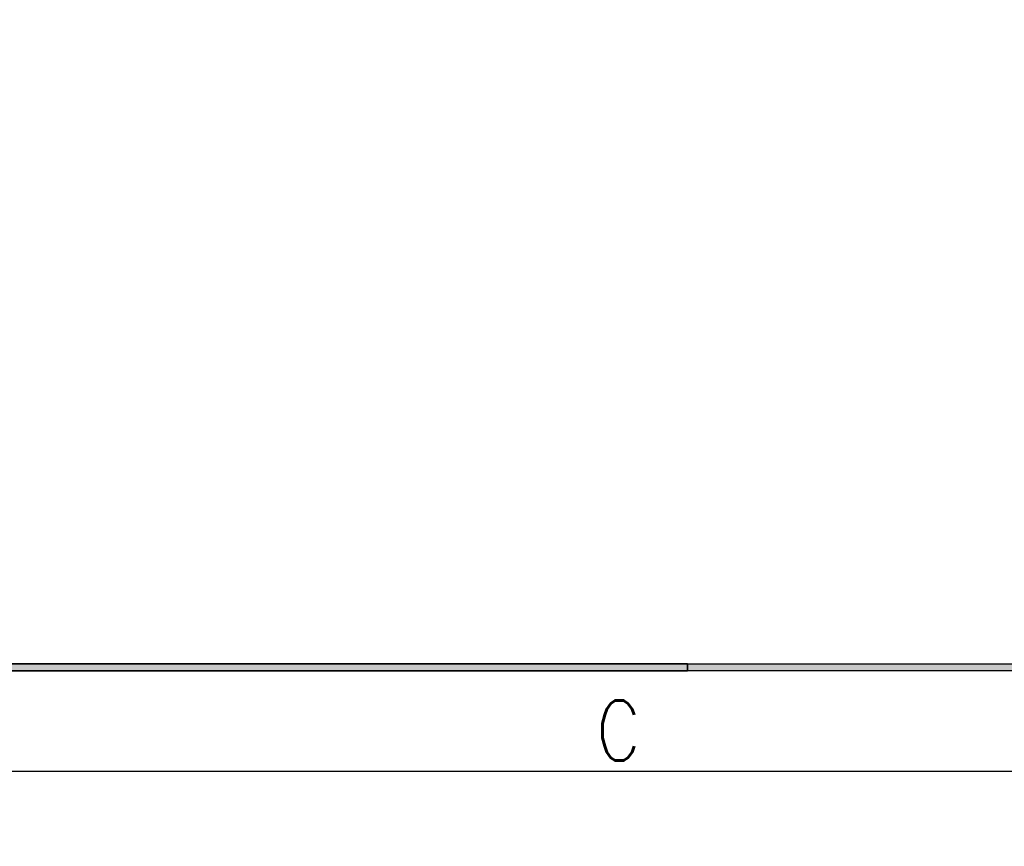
# Model space of a CAD drawing. Header units: millimetres. Extents: x 0 to 776, y 0 to 509.
# Tile 12 of 100: x 257 to 315, y 0 to 49. Entities that reach past the tile are written whole.
import ezdxf

# ---------------------------------------------------------------- set-up
doc = ezdxf.new("R2010")
doc.units = ezdxf.units.MM
doc.layers.add('DM', color=4, linetype='Continuous')
doc.styles.add('SLDTEXTSTYLE0', font='ROMANS', dxfattribs={"width": 0.84})
doc.styles.add('SLDTEXTSTYLE1', font='ROMANS', dxfattribs={"width": 0.97})
doc.styles.add('SLDTEXTSTYLE3', font='ROMANS', dxfattribs={"width": 0.8148})
doc.dimstyles.new('SLDDIMSTYLE3', dxfattribs={"dimtxt": 3, "dimasz": 3.302, "dimexe": 0, "dimexo": 0.0625, "dimgap": 0.75, "dimtad": 1, "dimrnd": 1e-09, "dimzin": 4, "dimdsep": 46, "dimtxsty": 'SLDTEXTSTYLE0', "dimblk1": 'NONE', "dimblk2": 'NONE', "dimsah": 1, "dimcen": 0, "dimadec": 0, "dimazin": 1, "dimtfac": 1, "dimtmove": 0, "dimatfit": 3, "dimldrblk": 'NONE', "dimfxl": 1, "dimfrac": 2, "dimtolj": 1, "dimtzin": 12, "dimarcsym": 0})

# ---------------------------------------------------------------- blocks, each defined once
blk = doc.blocks.new('_D_11')
at = {"layer": 'DM', "color": 7}
for p, q in [((304.146, 252.341), (304.146, 262.341)), ((299.146, 257.341), (309.146, 257.341)), ((313.707, 244.121), (308.102, 251.872)), ((330.337, 244.121), (313.707, 244.121))]:
    blk.add_line(p, q, dxfattribs=at)
blk.add_arc((304.146, 257.341), 4.25, 299.1309, 305.98893, dxfattribs=at)
blk.add_solid([(308.44, 252.116), (307.764, 251.627), (306.637, 253.897)], dxfattribs=at)
at = {"layer": 'DM', "color": 7, "char_height": 3, "attachment_point": 1, "style": 'SLDTEXTSTYLE1'}
for s, insert in [('2-', (313.514, 248.441)), ('%%c', (319.197, 248.441)), ('8.50', (323.314, 248.441))]:
    blk.add_mtext(s, dxfattribs=dict(at, insert=insert))
blk = doc.blocks.new('_None')
blk = doc.blocks.new('_D_21')
at = {"layer": 'DM', "color": 7}
for p, q in [((594.08, 192.373), (610.623, 192.373)), ((610.623, 192.373), (618.441, 188.565)), ((623.836, 180.938), (623.836, 190.938)), ((618.836, 185.938), (628.836, 185.938))]:
    blk.add_line(p, q, dxfattribs=at)
blk.add_solid([(618.259, 188.191), (618.624, 188.94), (620.689, 187.471)], dxfattribs=at)
at = {"layer": 'DM', "color": 7, "char_height": 3, "attachment_point": 1, "style": 'SLDTEXTSTYLE1'}
for s, insert in [('%%c', (598.526, 196.693)), ('4-', (592.843, 196.693)), ('7.00', (602.643, 196.693))]:
    blk.add_mtext(s, dxfattribs=dict(at, insert=insert))

msp = doc.modelspace()

# ---------------------------------------------------------------- hatches: boundary and pattern name
at = {"layer": 'DM'}
for points in [[(296.512, 10.5), (296.512, 10.92), (140.505, 10.92), (140.505, 10.5)], [(296.512, 10.92), (296.512, 10.5), (140.505, 10.5), (140.505, 10.92)], [(296.512, 10.92), (296.512, 10.5), (140.505, 10.5), (140.505, 10.92)], [(296.512, 10.92), (296.512, 10.5), (140.505, 10.5), (140.505, 10.92)], [(471.621, 10.92), (471.621, 10.5), (296.512, 10.5), (296.512, 10.92)], [(471.621, 10.92), (471.621, 10.5), (296.512, 10.5), (296.512, 10.92)]]:
    msp.add_hatch(color=7, dxfattribs=at).paths.add_polyline_path(points, flags=0)

# ---------------------------------------------------------------- linework, layer by layer
at = {"layer": 'DM', "color": 7}
for p, q in [((69.42, 10.92), (769.38, 10.92)), ((69.42, 10.92), (769.38, 10.92)), ((296.512, 10.92), (140.505, 10.92)), ((140.505, 10.92), (296.512, 10.92)), ((140.505, 10.92), (296.512, 10.92)), ((140.505, 10.92), (296.512, 10.92)), ((296.512, 10.5), (296.512, 10.92)), ((296.512, 10.92), (296.512, 10.5)), ((296.512, 10.92), (296.512, 10.5)), ((296.512, 10.92), (296.512, 10.5)), ((296.512, 10.5), (296.512, 10.92)), ((296.512, 10.92), (471.621, 10.92)), ((296.512, 10.5), (296.512, 10.92)), ((296.512, 10.92), (471.621, 10.92)), ((140.505, 10.5), (296.512, 10.5)), ((296.512, 10.5), (140.505, 10.5)), ((296.512, 10.5), (140.505, 10.5)), ((296.512, 10.5), (140.505, 10.5)), ((471.621, 10.5), (296.512, 10.5)), ((471.621, 10.5), (296.512, 10.5)), ((63, 4.5), (775.8, 4.5))]:
    msp.add_line(p, q, dxfattribs=at)

# ---------------------------------------------------------------- texts
at = {"layer": 'DM', "color": 7, "insert": (292.373, 8.731), "char_height": 3.6, "attachment_point": 2, "style": 'SLDTEXTSTYLE3'}
msp.add_mtext('C', dxfattribs=at)
msp.add_mtext('C', dxfattribs=at)
msp.add_mtext('C', dxfattribs=at)

# ---------------------------------------------------------------- dimensions: what is measured, and where the dimension line sits
at = {"layer": 'DM', "color": 7}
for p1, text, picture, middle in [((6.489, 5.49), '2-<>', '_D_11', (313.707, 244.121)), ((6.708, 1.999), '4-<>', '_D_21', (610.623, 192.373))]:
    dim = msp.add_diameter_dim_2p(p1=p1, p2=(0, 0), text=text, dimstyle='SLDDIMSTYLE3', dxfattribs=at)
    dim.commit()
    dim.dimension.update_dxf_attribs({"geometry": picture, "text_midpoint": middle, "dimtype": 163})

doc.saveas('drawing.dxf')
